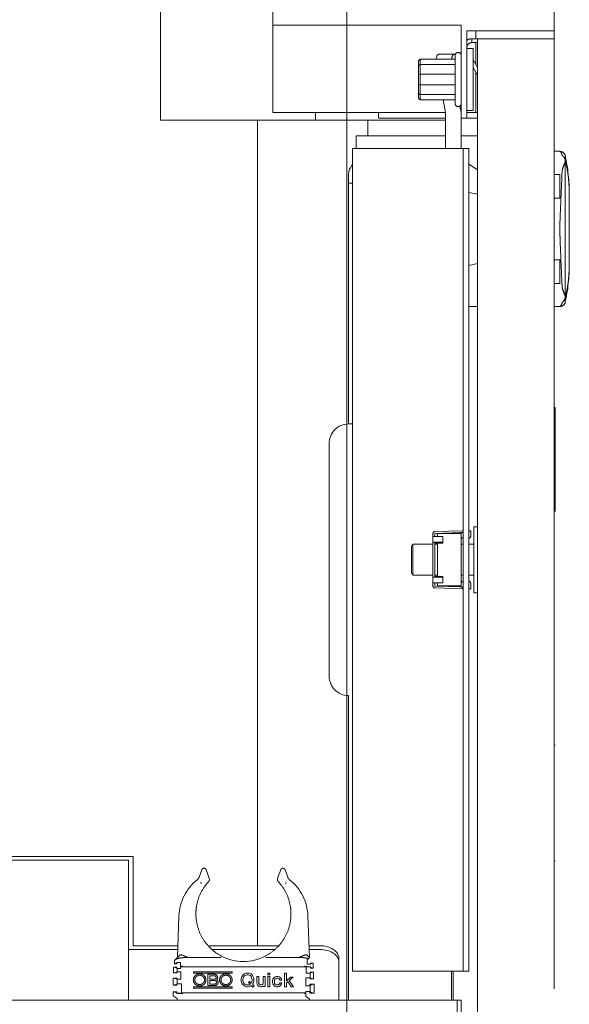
# Model space of a CAD drawing. Header units: millimetres. Extents: x -25606 to 96684, y -22894 to 47132.
# Tile 76 of 89: x 9624 to 9766, y 7579 to 7833. Entities that reach past the tile are written whole.
import ezdxf

# ---------------------------------------------------------------- set-up
doc = ezdxf.new("R2010")
doc.units = ezdxf.units.MM
doc.header["$LTSCALE"] = 50
doc.linetypes.add('A_CARA_15', pattern=[7.6, 5, -1.3, 0, -1.3])
doc.linetypes.add('A_CARA_16', pattern=[11.4, 6, -1.8, 0, -1.8, 0, -1.8])
for name, color, linetype, lineweight in [('CA_OSY', 5, 'A_CARA_15', 18), ('CA_POHHRA18', 8, 'Continuous', 18), ('CA_TG', 9, 'A_CARA_16', 13)]:
    doc.layers.add(name, color=color, linetype=linetype, lineweight=lineweight)

# ---------------------------------------------------------------- blocks, each defined once
blk = doc.blocks.new('tg')
h = blk.add_hatch()
h.set_pattern_fill('ANSI31', color=252, scale=254, angle=345, style=0)
h.set_pattern_definition([(30, (1065.013, 4011), (-15.87501, 27.4963), [])])
edge = h.paths.add_edge_path()
edge.add_spline(control_points=[(5561.44, 7111.52), (5560.77, 7111.63), (5560.1, 7111.75), (5559.44, 7111.88)], knot_values=[13.825662, 13.825662, 13.825662, 13.825662, 14.000098, 14.000098, 14.000098, 14.000098], degree=3, periodic=0)
edge.add_line((5559.44, 7111.88), (5559.44, 7111.88))
edge.add_line((5559.44, 7111.88), (5559.44, 7148.08))
edge.add_line((5559.44, 7148.08), (5561.44, 7148.08))
edge.add_line((5561.44, 7148.08), (5561.44, 7111.52))
edge.add_line((5561.44, 7111.52), (5561.44, 7111.52))
edge = h.paths.add_edge_path()
edge.add_line((4448.44, 6141.46), (4448.44, 6226.45))
edge.add_spline(control_points=[(4448.44, 6226.45), (4449.11, 6226.22), (4449.78, 6225.97), (4450.44, 6225.72)], knot_values=[10.864235, 10.864235, 10.864235, 10.864235, 11.074814, 11.074814, 11.074814, 11.074814], degree=3, periodic=0)
edge.add_line((4450.44, 6225.72), (4450.44, 6225.72))
edge.add_line((4450.44, 6225.72), (4450.44, 6142.04))
edge.add_spline(control_points=[(4450.44, 6142.04), (4450.27, 6141.99), (4450.09, 6141.94), (4449.43, 6141.74), (4448.94, 6141.6), (4448.44, 6141.46)], knot_values=[22.713594, 22.713594, 22.713594, 22.713594, 22.768373, 22.768373, 22.922016, 22.922016, 22.922016, 22.922016], degree=3, periodic=0)
edge = h.paths.add_edge_path()
edge.add_ellipse((5557.44, 6158.55), major_axis=(-3, 4), ratio=1, start_angle=270, end_angle=299.5519)
edge.add_line((5559.44, 6163.13), (5559.44, 6212.82))
edge.add_line((5559.44, 6212.82), (5559.44, 6212.82))
edge.add_spline(control_points=[(5559.44, 6212.82), (5559.83, 6212.95), (5560.22, 6213.08), (5560.89, 6213.27), (5561.16, 6213.35), (5561.44, 6213.43)], knot_values=[5.579232, 5.579232, 5.579232, 5.579232, 5.705995, 5.705995, 5.795124, 5.795124, 5.795124, 5.795124], degree=3, periodic=0)
edge.add_line((5561.44, 6213.43), (5561.44, 6161.55))
at = {"color": 252}
for p, q in [((5658.94, 7234), (5658.94, 6857)), ((5654.94, 7203.5), (5654.94, 6858.5)), ((5607.44, 6836), (5607.44, 7120.77)), ((5578.44, 6894), (5578.44, 6834)), ((5679.94, 6869), (5679.94, 6857)), ((5655.94, 6858.5), (5607.44, 6858.5)), ((5655.94, 6826.75), (5655.94, 6858.5)), ((5657.44, 6834.5), (5657.44, 6857)), ((5679.94, 6857), (5657.44, 6857)), ((5658.72, 6855), (5679.94, 6855)), ((5658.72, 6854), (5658.72, 6855)), ((5659.75, 6855), (5659.75, 6857)), ((5660.19, 6855), (5660.19, 6044)), ((5679.94, 6043), (5679.94, 6855)), ((5657.44, 6852.5), (5659.04, 6852.5)), ((5658.72, 6854), (5660.19, 6854)), ((5659.04, 6836.5), (5659.04, 6852.5)), ((5659.75, 6848.37), (5659.75, 6854)), ((5650.2, 6851), (5654.48, 6851)), ((5654.44, 6838.25), (5654.44, 6850.75)), ((5655.9, 6851), (5655.94, 6851)), ((5645.39, 6849.76), (5644.94, 6849.31)), ((5644.94, 6849.31), (5644.94, 6839.69)), ((5644.94, 6848.02), (5645.39, 6848.35)), ((5645.39, 6839.24), (5645.39, 6849.76)), ((5654.44, 6849.76), (5645.39, 6849.76)), ((5654.44, 6848.35), (5645.39, 6848.35)), ((5660.19, 6847.61), (5659.04, 6849.61)), ((5659.04, 6847.61), (5660.19, 6845.61)), ((5644.94, 6845.79), (5645.39, 6845.91)), ((5654.44, 6845.91), (5645.39, 6845.91)), ((5659.75, 6836), (5659.75, 6846.37)), ((5645.39, 6843.09), (5644.94, 6843.21)), ((5654.44, 6843.09), (5645.39, 6843.09)), ((5645.39, 6840.65), (5644.94, 6840.98)), ((5654.44, 6840.65), (5645.39, 6840.65)), ((5645.39, 6839.24), (5644.94, 6839.69)), ((5654.44, 6839.24), (5645.39, 6839.24)), ((5651.29, 6839.24), (5651.94, 6836)), ((5655.94, 6836), (5655.61, 6837.63)), ((5607.44, 6836), (5651.94, 6836)), ((5618.44, 6834), (5618.44, 6836)), ((5634.66, 6834.5), (5634.66, 6836)), ((5651.94, 6836), (5651.94, 6826.75)), ((5657.44, 6836.5), (5659.04, 6836.5)), ((5660.19, 6836), (5657.44, 6836)), ((5578.44, 6834), (5651.94, 6834)), ((5603.44, 6621.3), (5603.44, 6834)), ((5631.94, 6834), (5631.94, 6830)), ((5651.94, 6834.5), (5634.66, 6834.5)), ((5660.19, 6834.5), (5655.94, 6834.5)), ((5651.94, 6830), (5628.94, 6830)), ((5628.94, 6830), (5628.94, 6826.75)), ((5660.19, 6830), (5655.94, 6830)), ((5627.94, 6826.75), (5657.94, 6826.75)), ((5627.94, 6826.75), (5627.94, 6614.75)), ((5656.44, 6614.75), (5656.44, 6826.75)), ((5657.94, 6614.75), (5657.94, 6826.75)), ((5681.41, 6826), (5679.94, 6826)), ((5682.78, 6823.84), (5682.78, 6824.99)), ((5627.94, 6822.71), (5627.4, 6821.78)), ((5657.94, 6822.67), (5660.16, 6821.19)), ((5682.78, 6823.37), (5682.78, 6788.63)), ((5626.94, 6820.07), (5626.94, 6755.75)), ((5679.94, 6820.05), (5681.44, 6820.05)), ((5681.44, 6813.95), (5681.44, 6820.05)), ((5627.94, 6817.83), (5626.94, 6817.83)), ((5660.16, 6814.93), (5657.94, 6815.4)), ((5660.19, 6815), (5659.84, 6815)), ((5683.84, 6797.06), (5683.84, 6814.94)), ((5681.44, 6813.95), (5679.94, 6813.95)), ((5657.94, 6796.6), (5660.16, 6797.07)), ((5679.94, 6798.05), (5681.44, 6798.05)), ((5681.44, 6791.95), (5681.44, 6798.05)), ((5681.44, 6791.95), (5679.94, 6791.95)), ((5682.78, 6788.16), (5682.78, 6787.01)), ((5657.94, 6786), (5660.19, 6786)), ((5681.41, 6786), (5679.94, 6786)), ((5680.24, 6760), (5679.94, 6760)), ((5680.24, 6163), (5680.24, 6760)), ((5627.94, 6755.75), (5626.94, 6755.75)), ((5621.94, 6750.75), (5621.94, 6690.75)), ((5649.25, 6728.02), (5656.19, 6728.25)), ((5657.94, 6728.25), (5658.44, 6728.25)), ((5658.44, 6728.25), (5658.44, 6726.88)), ((5659.19, 6712.25), (5659.19, 6729.25)), ((5659.19, 6729.25), (5660.19, 6729.25)), ((5648.64, 6714.1), (5648.64, 6727.4)), ((5648.64, 6726.73), (5651.24, 6726.73)), ((5649.14, 6727.4), (5649.14, 6726.73)), ((5655.81, 6727.74), (5649.26, 6727.52)), ((5649.87, 6727.5), (5655.94, 6727.5)), ((5649.87, 6727.5), (5649.87, 6726.73)), ((5651.24, 6726.73), (5651.24, 6725.06)), ((5655.84, 6727.73), (5655.84, 6727.79)), ((5655.84, 6727.79), (5656.44, 6727.79)), ((5655.94, 6713.89), (5655.94, 6727.61)), ((5643.19, 6724.15), (5643.54, 6724.75)), ((5643.19, 6717.35), (5643.19, 6724.15)), ((5643.54, 6716.75), (5643.54, 6724.75)), ((5643.54, 6724.75), (5648.64, 6724.75)), ((5649.14, 6724.92), (5649.14, 6716.58)), ((5649.14, 6724.75), (5649.87, 6724.75)), ((5649.29, 6725.25), (5651.24, 6725.25)), ((5651.24, 6725.06), (5649.29, 6725.06)), ((5649.87, 6716.44), (5649.87, 6725.06)), ((5655.94, 6724.75), (5656.44, 6724.75)), ((5657.94, 6724.75), (5659.19, 6724.75)), ((5643.19, 6717.35), (5643.54, 6716.75)), ((5643.54, 6716.75), (5648.64, 6716.75)), ((5649.14, 6716.75), (5649.87, 6716.75)), ((5649.29, 6716.44), (5651.24, 6716.44)), ((5651.24, 6716.25), (5649.29, 6716.25)), ((5651.24, 6714.78), (5651.24, 6716.44)), ((5655.94, 6716.75), (5656.44, 6716.75)), ((5657.94, 6716.75), (5659.19, 6716.75)), ((5651.24, 6714.78), (5648.64, 6714.78)), ((5649.14, 6714.78), (5649.14, 6714.1)), ((5656.19, 6713.25), (5649.25, 6713.48)), ((5649.26, 6713.98), (5655.81, 6713.76)), ((5649.87, 6714.78), (5649.87, 6714)), ((5649.87, 6714), (5655.94, 6714)), ((5655.84, 6713.71), (5655.84, 6713.77)), ((5656.44, 6713.71), (5655.84, 6713.71)), ((5658.44, 6713.25), (5657.94, 6713.25)), ((5658.44, 6714.63), (5658.44, 6713.25)), ((5659.19, 6712.25), (5660.19, 6712.25)), ((5626.94, 6685.75), (5626.94, 6607.25)), ((5680.24, 6673), (5679.94, 6673)), ((5523.17, 6644.28), (5571.44, 6644.28)), ((5570.19, 6643.32), (5523.44, 6643.32)), ((5570.19, 6607.25), (5570.19, 6643.32)), ((5571.44, 6621.3), (5571.44, 6644.28)), ((5588.41, 6638.95), (5589.11, 6640.88)), ((5590.79, 6639.37), (5590.24, 6640.88)), ((5590.79, 6639.37), (5591.04, 6638.67)), ((5608.64, 6638.67), (5608.89, 6639.37)), ((5609.44, 6640.88), (5608.89, 6639.37)), ((5611.27, 6638.95), (5610.57, 6640.88)), ((5582.84, 6618.25), (5583.22, 6628.98)), ((5616.84, 6618.25), (5616.47, 6628.98)), ((5570.19, 6620.34), (5582.91, 6620.34)), ((5571.44, 6621.3), (5582.95, 6621.3)), ((5590.74, 6621.3), (5608.94, 6621.3)), ((5591.7, 6620.34), (5607.98, 6620.34)), ((5616.73, 6621.3), (5619.44, 6621.3)), ((5616.77, 6620.34), (5619.44, 6620.34)), ((5582.04, 6617.45), (5582.04, 6616.65)), ((5582.64, 6616.65), (5582.04, 6616.65)), ((5582.17, 6617.58), (5583.52, 6618.93)), ((5583.59, 6616.95), (5582.64, 6616.95)), ((5582.64, 6616.65), (5582.64, 6616.95)), ((5583.59, 6616.95), (5583.59, 6615.91)), ((5584.61, 6618.25), (5586.05, 6618.25)), ((5586.05, 6618.25), (5594.06, 6618.25)), ((5605.63, 6618.25), (5613.63, 6618.25)), ((5613.63, 6618.25), (5615.07, 6618.25)), ((5616.16, 6618.93), (5616.84, 6618.25)), ((5616.6, 6618.01), (5616.24, 6617.65)), ((5616.24, 6616.55), (5616.24, 6617.65)), ((5616.24, 6616.55), (5617.09, 6616.55)), ((5616.6, 6618.01), (5616.84, 6618.25)), ((5617.09, 6616.85), (5617.09, 6616.55)), ((5617.79, 6616.85), (5617.09, 6616.85)), ((5617.79, 6615.55), (5617.79, 6616.85)), ((5624.44, 6607.25), (5624.44, 6618.09)), ((5582.64, 6615.75), (5581.84, 6615.75)), ((5581.84, 6614.35), (5581.84, 6615.75)), ((5582.69, 6614.35), (5581.84, 6614.35)), ((5582.64, 6615.45), (5582.64, 6615.75)), ((5583.59, 6615.45), (5582.64, 6615.45)), ((5582.69, 6614.48), (5582.69, 6614.6)), ((5582.69, 6614.6), (5583.74, 6614.6)), ((5582.69, 6614.35), (5582.69, 6614.48)), ((5582.74, 6614.6), (5582.74, 6615.45)), ((5583.59, 6615.91), (5583.59, 6615.45)), ((5617.09, 6615.85), (5583.59, 6615.85)), ((5583.74, 6614.6), (5583.74, 6612.65)), ((5586.93, 6614.62), (5586.93, 6614.25)), ((5596.93, 6614.62), (5586.93, 6614.62)), ((5586.93, 6614.25), (5596.93, 6614.25)), ((5596.93, 6614.25), (5596.93, 6614.62)), ((5600.02, 6614.03), (5599.76, 6613.81)), ((5600.19, 6614.12), (5600.02, 6614.03)), ((5600.5, 6614.21), (5600.19, 6614.12)), ((5600.76, 6614.25), (5600.5, 6614.21)), ((5600.76, 6614.25), (5601.03, 6614.25)), ((5601.29, 6614.21), (5601.03, 6614.25)), ((5601.59, 6614.12), (5601.29, 6614.21)), ((5601.81, 6614.03), (5601.59, 6614.12)), ((5602.03, 6613.86), (5601.81, 6614.03)), ((5606.14, 6613.77), (5606.14, 6614.25)), ((5606.14, 6614.25), (5606.63, 6614.25)), ((5606.63, 6613.77), (5606.63, 6614.25)), ((5610.43, 6610.75), (5610.43, 6614.25)), ((5610.43, 6614.25), (5610.91, 6614.25)), ((5610.91, 6614.25), (5610.91, 6612.28)), ((5616.04, 6614.25), (5616.04, 6615.85)), ((5617.09, 6614.25), (5616.04, 6614.25)), ((5617.04, 6614.25), (5617.04, 6612.75)), ((5617.09, 6615.85), (5617.09, 6615.55)), ((5617.61, 6615.55), (5617.09, 6615.55)), ((5617.09, 6614.5), (5617.09, 6614.25)), ((5617.94, 6614.5), (5617.09, 6614.5)), ((5617.79, 6615.55), (5617.61, 6615.55)), ((5617.94, 6614.5), (5617.94, 6612.75)), ((5627.94, 6614.75), (5657.94, 6614.75)), ((5653.44, 6614.75), (5653.44, 6607.25)), ((5653.94, 6614.75), (5653.94, 6607.25)), ((5581.74, 6612.95), (5581.74, 6611.15)), ((5581.74, 6612.95), (5582.69, 6612.95)), ((5582.69, 6612.75), (5582.69, 6612.95)), ((5582.69, 6612.65), (5582.69, 6612.75)), ((5583.74, 6612.65), (5582.69, 6612.65)), ((5582.69, 6611.5), (5583.84, 6611.5)), ((5582.69, 6611.15), (5582.69, 6611.5)), ((5582.74, 6611.5), (5582.74, 6612.65)), ((5583.84, 6611.5), (5583.84, 6609)), ((5590.68, 6611.06), (5590.68, 6613.94)), ((5590.68, 6613.94), (5592.37, 6613.94)), ((5591.18, 6612.69), (5591.18, 6613.56)), ((5591.18, 6613.56), (5592.37, 6613.56)), ((5591.18, 6612.69), (5592.37, 6612.69)), ((5591.18, 6612.31), (5591.18, 6611.44)), ((5591.18, 6612.31), (5592.49, 6612.31)), ((5592.49, 6611.44), (5591.18, 6611.44)), ((5599.28, 6612.94), (5599.23, 6612.63)), ((5599.23, 6612.37), (5599.23, 6612.63)), ((5599.23, 6612.37), (5599.28, 6612.06)), ((5599.41, 6613.33), (5599.28, 6612.94)), ((5599.28, 6612.06), (5599.41, 6611.67)), ((5599.58, 6613.59), (5599.41, 6613.33)), ((5599.41, 6611.67), (5599.58, 6611.41)), ((5599.76, 6613.81), (5599.58, 6613.59)), ((5599.71, 6612.63), (5599.76, 6612.94)), ((5599.71, 6612.63), (5599.71, 6612.37)), ((5599.76, 6612.06), (5599.71, 6612.37)), ((5599.76, 6612.94), (5599.84, 6613.2)), ((5599.84, 6611.8), (5599.76, 6612.06)), ((5599.84, 6613.2), (5599.98, 6613.42)), ((5599.98, 6611.58), (5599.84, 6611.8)), ((5599.98, 6613.42), (5600.11, 6613.55)), ((5600.11, 6611.45), (5599.98, 6611.58)), ((5600.11, 6613.55), (5600.24, 6613.64)), ((5600.24, 6611.36), (5600.11, 6611.45)), ((5600.24, 6613.64), (5600.5, 6613.72)), ((5600.5, 6613.72), (5600.76, 6613.77)), ((5601.03, 6613.77), (5600.76, 6613.77)), ((5601.03, 6613.77), (5601.29, 6613.72)), ((5601.42, 6612.11), (5601.11, 6611.8)), ((5601.11, 6611.8), (5601.55, 6611.36)), ((5601.29, 6613.72), (5601.55, 6613.64)), ((5601.86, 6611.67), (5601.42, 6612.11)), ((5601.55, 6613.64), (5601.68, 6613.55)), ((5601.68, 6613.55), (5601.81, 6613.42)), ((5601.81, 6613.42), (5601.94, 6613.2)), ((5601.94, 6611.8), (5601.86, 6611.67)), ((5601.94, 6613.2), (5602.03, 6612.94)), ((5602.03, 6612.06), (5601.94, 6611.8)), ((5602.21, 6613.64), (5602.03, 6613.86)), ((5602.03, 6612.94), (5602.08, 6612.63)), ((5602.08, 6612.37), (5602.03, 6612.06)), ((5602.08, 6612.37), (5602.08, 6612.63)), ((5602.16, 6611.36), (5602.38, 6611.67)), ((5602.38, 6613.33), (5602.21, 6613.64)), ((5602.51, 6612.94), (5602.38, 6613.33)), ((5602.38, 6611.67), (5602.51, 6612.06)), ((5602.56, 6612.63), (5602.51, 6612.94)), ((5602.51, 6612.06), (5602.56, 6612.37)), ((5602.56, 6612.63), (5602.56, 6612.37)), ((5603.3, 6611.8), (5603.3, 6613.37)), ((5603.3, 6613.37), (5603.78, 6613.37)), ((5603.3, 6611.8), (5603.34, 6611.45)), ((5603.34, 6611.45), (5603.48, 6611.19)), ((5603.78, 6613.37), (5603.78, 6611.76)), ((5603.83, 6611.58), (5603.78, 6611.76)), ((5603.96, 6611.36), (5603.83, 6611.58)), ((5604.96, 6611.58), (5604.83, 6611.36)), ((5604.96, 6611.58), (5604.96, 6613.37)), ((5604.96, 6613.37), (5605.44, 6613.37)), ((5605.44, 6613.37), (5605.44, 6610.79)), ((5606.14, 6613.77), (5606.63, 6613.77)), ((5606.63, 6613.37), (5606.14, 6613.37)), ((5606.14, 6613.37), (5606.14, 6610.75)), ((5606.63, 6610.75), (5606.63, 6613.37)), ((5607.41, 6612.67), (5607.33, 6612.32)), ((5607.33, 6612.32), (5607.33, 6611.8)), ((5607.33, 6611.8), (5607.41, 6611.45)), ((5607.59, 6612.94), (5607.41, 6612.67)), ((5607.41, 6611.45), (5607.59, 6611.19)), ((5607.76, 6613.11), (5607.59, 6612.94)), ((5608.03, 6613.29), (5607.76, 6613.11)), ((5607.85, 6612.37), (5607.89, 6612.54)), ((5607.85, 6611.76), (5607.85, 6612.37)), ((5607.89, 6611.58), (5607.85, 6611.76)), ((5607.89, 6612.54), (5608.03, 6612.76)), ((5608.03, 6611.36), (5607.89, 6611.58)), ((5608.38, 6613.37), (5608.03, 6613.29)), ((5608.03, 6612.76), (5608.24, 6612.89)), ((5608.24, 6612.89), (5608.42, 6612.94)), ((5608.73, 6613.37), (5608.38, 6613.37)), ((5608.42, 6612.94), (5608.68, 6612.94)), ((5608.68, 6612.94), (5608.86, 6612.89)), ((5609.08, 6613.29), (5608.73, 6613.37)), ((5608.86, 6612.89), (5609.08, 6612.76)), ((5609.34, 6613.11), (5609.08, 6613.29)), ((5609.08, 6612.76), (5609.21, 6612.54)), ((5609.21, 6611.58), (5609.08, 6611.36)), ((5609.21, 6612.54), (5609.25, 6612.41)), ((5609.25, 6611.71), (5609.21, 6611.58)), ((5609.25, 6612.41), (5609.73, 6612.41)), ((5609.73, 6611.71), (5609.25, 6611.71)), ((5609.51, 6612.94), (5609.34, 6613.11)), ((5609.69, 6612.67), (5609.51, 6612.94)), ((5609.51, 6611.19), (5609.69, 6611.45)), ((5609.73, 6612.41), (5609.69, 6612.67)), ((5609.69, 6611.45), (5609.73, 6611.71)), ((5612.01, 6613.2), (5610.91, 6612.28)), ((5610.91, 6611.76), (5611.31, 6612.06)), ((5610.91, 6611.76), (5610.91, 6610.75)), ((5611.31, 6612.06), (5612.14, 6610.75)), ((5611.66, 6612.37), (5612.62, 6613.2)), ((5612.75, 6610.75), (5611.66, 6612.37)), ((5612.01, 6613.2), (5612.62, 6613.2)), ((5615.94, 6611), (5615.94, 6613.05)), ((5615.94, 6613.05), (5617.04, 6613.05)), ((5617.94, 6612.75), (5617.04, 6612.75)), ((5582.69, 6611.15), (5581.74, 6611.15)), ((5582.69, 6609.4), (5581.74, 6609.4)), ((5581.74, 6608.36), (5581.74, 6609.4)), ((5582.69, 6609), (5582.69, 6609.4)), ((5582.69, 6609), (5583.84, 6609)), ((5583.84, 6609.12), (5583.26, 6609.12)), ((5583.84, 6609.15), (5615.94, 6609.15)), ((5596.93, 6610.75), (5586.93, 6610.75)), ((5586.93, 6610.75), (5586.93, 6610.37)), ((5586.93, 6610.37), (5596.93, 6610.37)), ((5590.68, 6611.06), (5592.49, 6611.06)), ((5596.93, 6610.37), (5596.93, 6610.75)), ((5599.58, 6611.41), (5599.76, 6611.19)), ((5599.76, 6611.19), (5600.02, 6610.97)), ((5600.02, 6610.97), (5600.19, 6610.88)), ((5600.19, 6610.88), (5600.5, 6610.79)), ((5600.5, 6611.27), (5600.24, 6611.36)), ((5600.76, 6611.23), (5600.5, 6611.27)), ((5600.5, 6610.79), (5600.76, 6610.75)), ((5600.76, 6611.23), (5601.03, 6611.23)), ((5601.03, 6610.75), (5600.76, 6610.75)), ((5601.29, 6611.27), (5601.03, 6611.23)), ((5601.03, 6610.75), (5601.29, 6610.79)), ((5601.55, 6611.36), (5601.29, 6611.27)), ((5601.29, 6610.79), (5601.59, 6610.88)), ((5601.59, 6610.88), (5601.77, 6610.97)), ((5601.77, 6610.97), (5601.86, 6611.06)), ((5601.86, 6611.06), (5602.29, 6610.62)), ((5602.6, 6610.92), (5602.16, 6611.36)), ((5602.29, 6610.62), (5602.6, 6610.92)), ((5603.48, 6611.19), (5603.65, 6611.01)), ((5603.65, 6611.01), (5603.91, 6610.84)), ((5603.91, 6610.84), (5604.26, 6610.75)), ((5604.13, 6611.23), (5603.96, 6611.36)), ((5604.31, 6611.19), (5604.13, 6611.23)), ((5604.48, 6610.75), (5604.26, 6610.75)), ((5604.31, 6611.19), (5604.44, 6611.19)), ((5604.61, 6611.23), (5604.44, 6611.19)), ((5604.48, 6610.75), (5604.83, 6610.84)), ((5604.83, 6611.36), (5604.61, 6611.23)), ((5604.83, 6610.84), (5604.96, 6611.01)), ((5604.96, 6611.01), (5604.96, 6610.79)), ((5605.44, 6610.79), (5604.96, 6610.79)), ((5606.14, 6610.75), (5606.63, 6610.75)), ((5607.59, 6611.19), (5607.76, 6611.01)), ((5607.76, 6611.01), (5608.03, 6610.84)), ((5608.24, 6611.23), (5608.03, 6611.36)), ((5608.03, 6610.84), (5608.38, 6610.75)), ((5608.42, 6611.19), (5608.24, 6611.23)), ((5608.38, 6610.75), (5608.73, 6610.75)), ((5608.68, 6611.19), (5608.42, 6611.19)), ((5608.86, 6611.23), (5608.68, 6611.19)), ((5608.73, 6610.75), (5609.08, 6610.84)), ((5609.08, 6611.36), (5608.86, 6611.23)), ((5609.08, 6610.84), (5609.34, 6611.01)), ((5609.34, 6611.01), (5609.51, 6611.19)), ((5610.91, 6610.75), (5610.43, 6610.75)), ((5612.75, 6610.75), (5612.14, 6610.75)), ((5616.99, 6611), (5615.94, 6611)), ((5615.94, 6609.03), (5615.94, 6609.55)), ((5615.94, 6609.55), (5616.99, 6609.55)), ((5615.94, 6608.2), (5615.94, 6609.03)), ((5618.04, 6611.4), (5616.99, 6611.4)), ((5616.99, 6611.4), (5616.99, 6611.1)), ((5616.99, 6611.1), (5617.04, 6611.1)), ((5616.99, 6611.1), (5616.99, 6611)), ((5616.99, 6609.55), (5616.99, 6609.4)), ((5617.04, 6609.4), (5616.99, 6609.4)), ((5616.99, 6609.4), (5616.99, 6609.1)), ((5618.04, 6609.1), (5616.99, 6609.1)), ((5617.04, 6611.1), (5617.04, 6609.4)), ((5618.04, 6611.4), (5618.04, 6609.1)), ((5364.94, 6607.25), (5655.94, 6607.25)), ((5582.79, 6607.75), (5581.74, 6608.36)), ((5582.79, 6607.75), (5582.79, 6607.25)), ((5615.94, 6608.2), (5616.89, 6607.65)), ((5616.89, 6607.25), (5616.89, 6607.65)), ((5654.94, 6607.25), (5654.94, 6584)), ((5655.94, 6607.25), (5655.94, 6579.25))]:
    blk.add_line(p, q, dxfattribs=at)
blk.add_lwpolyline([(4329.94, 6040), (5679.94, 6040), (5679.94, 7290), (4329.94, 7290)], close=True)
for centre, radius, start, end in [((5658.72, 6852.72), 2.28, 90, 124.153), ((5658.72, 6852.72), 1.28, 90, 189.9069), ((5655.19, 6850.75), 0.75, 0, 180), ((5655.19, 6838.25), 0.75, 180, 0), ((5681.32, 6824.44), 1.56, 20.4282, 86.6695), ((5635.98, 6814.94), 47.86, 0, 12.118), ((5630.36, 6820.07), 3.42, 150, 180), ((5657.94, 6817.86), 4, 55.7711, 56.3099), ((5635.98, 6797.06), 47.86, 347.882, 0), ((5681.32, 6787.56), 1.56, 273.3305, 339.5718), ((5626.94, 6750.75), 5, 90, 180), ((5655.89, 6727.7), 0.625, 28.5701, 61.4299), ((5649.27, 6727.4), 0.625, 91.8965, 180), ((5649.27, 6727.4), 0.125, 91.8965, 180), ((5655.82, 6727.61), 0.125, 0, 91.8967), ((5656.57, 6726.88), 0.625, 180, 258.463), ((5657.82, 6726.88), 0.625, 281.537, 0), ((5649.27, 6714.1), 0.625, 180, 268.1035), ((5649.27, 6714.1), 0.125, 180, 268.1035), ((5655.82, 6713.89), 0.125, 268.1035, 0.0008), ((5656.57, 6714.63), 0.625, 101.537, 180), ((5655.89, 6713.8), 0.625, 298.5701, 331.4299), ((5657.82, 6714.63), 0.625, 0, 78.463), ((5626.94, 6690.75), 5, 180, 270), ((5595.61, 6628.55), 12.4, 128.2716, 178), ((5604.07, 6628.55), 12.4, 2, 51.7284), ((5599.84, 6629.5), 12.25, 242.7889, 297.2104), ((5592.37, 6613.12), 0.812, 315.0805, 90), ((5592.37, 6613.12), 0.437, 270, 90), ((5592.49, 6611.87), 0.812, 270, 56.3407), ((5592.49, 6611.87), 0.437, 270, 90)]:
    blk.add_arc(centre, radius, start, end, dxfattribs=at)
for centre, major_axis, ratio, start_param, end_param in [((5651, 6847), (-0.88, 3.99), 0.302481, 6.216382, 7.024883), ((5655, 6847), (0.88, -3.99), 0.302481, 3.074789, 3.883291), ((5683.44, 6820.14), (-0.89, 4.96), 0.001196, 5.489751, 5.556218), ((5683.44, 6820.03), (0.01, 5.03), 0.176496, 0.777586, 0.84405), ((5657.94, 6813.89), (4, 0), 0.3125, 0.97339, 0.982794), ((5657.94, 6798.11), (-4, 0), 0.3125, 2.158799, 2.168203), ((5683.44, 6791.97), (-0.01, 5.03), 0.176522, 2.297545, 2.364006), ((5683.44, 6791.86), (0.89, 4.96), 0.001196, 3.86856, 3.935027), ((5590.29, 6638.39), (0.8, 0), 0.999848, 5.533664, 6.283421), ((5590.29, 6638.39), (0.8, 0), 0.999848, 0.000196, 0.349214), ((5609.39, 6638.39), (-0.8, 0), 0.999848, 5.933972, 6.282989), ((5609.39, 6638.39), (-0.586, -0.545), 0.999989, 5.533428, 6.283185), ((5619.44, 6618.09), (5, 0), 0.642788, 0, 1.570796), ((5619.44, 6617.13), (5, 0), 0.642788, 0, 1.570796), ((5590.45, 6625.87), (8.73, 8.74), 0.00018, 3.413727, 3.464552), ((5582.84, 6614.71), (-3.06, -3.06), 0.57735, 3.665191, 3.781656), ((5616.84, 6614.71), (3.06, -3.06), 0.57735, 2.470925, 2.617994), ((5615.54, 6615.68), (-2.5, 0), 0.087489, 4.068888, 4.327853)]:
    blk.add_ellipse(centre, major_axis=major_axis, ratio=ratio, start_param=start_param, end_param=end_param, dxfattribs=at)
for points, knots in [([(5681.98, 6825.04), (5681.86, 6825.39), (5681.75, 6825.64), (5681.56, 6825.9), (5681.48, 6825.96), (5681.43, 6825.99), (5681.42, 6825.99), (5681.41, 6826), (5681.41, 6826), (5681.41, 6826), (5681.41, 6826), (5681.41, 6826)], [-1.386934, -1.386934, -1.386934, -1.386934, -0.650773, -0.650773, -0.178319, -0.178319, -0.055181, -0.055181, -0.02189, -0.02189, 0, 0, 0, 0]), ([(5682.78, 6823.84), (5682.67, 6824.18), (5682.5, 6824.45), (5682.22, 6824.77), (5682.12, 6824.87), (5682.01, 6824.98), (5681.99, 6825.01), (5681.98, 6825.04)], [-0.2709346, -0.2709346, -0.2709346, -0.2709346, -0.1449838, -0.1449838, -0.06362, -0.06362, -0.0097497, -0.0097497, -0.0097497, -0.0097497]), ([(5681.98, 6820.73), (5681.98, 6820.9), (5682.01, 6821.11), (5682.23, 6821.93), (5682.5, 6822.52), (5682.72, 6823.18), (5682.75, 6823.28), (5682.78, 6823.37)], [-1.2194227, -1.2194227, -1.2194227, -1.2194227, -1.1482051, -1.1482051, -1.0016214, -1.0016214, -0.974828, -0.974828, -0.974828, -0.974828]), ([(5683.84, 6814.63), (5683.84, 6814.64), (5683.84, 6814.65), (5683.84, 6817.66), (5683.52, 6820.66), (5682.82, 6823.61)], [-16.823104, -16.823104, -16.823104, -16.823104, -16.819221, -16.819221, -15.545666, -15.545666, -15.545666, -15.545666]), ([(5681.98, 6791.27), (5681.95, 6791.93), (5681.92, 6792.58), (5681.75, 6796.64), (5681.59, 6799.94), (5681.45, 6803.81), (5681.43, 6804.52), (5681.41, 6805.35), (5681.41, 6805.51), (5681.41, 6805.75), (5681.41, 6805.83), (5681.41, 6805.98), (5681.41, 6806.05), (5681.41, 6806.21), (5681.41, 6806.29), (5681.41, 6806.57), (5681.41, 6806.76), (5681.44, 6808.26), (5681.51, 6809.71), (5681.7, 6814.4), (5681.84, 6817.56), (5681.98, 6820.73)], [-19.656616, -19.656616, -19.656616, -19.656616, -19.413572, -19.413572, -18.166957, -18.166957, -17.902799, -17.902799, -17.840969, -17.840969, -17.809256, -17.809256, -17.782478, -17.782478, -17.749236, -17.749236, -17.677577, -17.677577, -17.177936, -17.177936, -16.150332, -16.150332, -16.150332, -16.150332]), ([(5682.82, 6788.39), (5683.52, 6791.34), (5683.84, 6794.34), (5683.84, 6797.35), (5683.84, 6797.36), (5683.84, 6797.37)], [-1.273555, -1.273555, -1.273555, -1.273555, 0, 0, 0.003884, 0.003884, 0.003884, 0.003884]), ([(5682.78, 6788.63), (5682.73, 6788.79), (5682.68, 6788.96), (5682.46, 6789.55), (5682.29, 6789.97), (5682.1, 6790.55), (5682.04, 6790.76), (5681.99, 6791.07), (5681.98, 6791.17), (5681.98, 6791.27)], [-1.5928828, -1.5928828, -1.5928828, -1.5928828, -1.5220161, -1.5220161, -1.364627, -1.364627, -1.2850126, -1.2850126, -1.2461465, -1.2461465, -1.2461465, -1.2461465]), ([(5681.41, 6786), (5681.41, 6786), (5681.41, 6786), (5681.41, 6786), (5681.41, 6786), (5681.41, 6786), (5681.41, 6786), (5681.44, 6786.02), (5681.51, 6786.05), (5681.7, 6786.27), (5681.84, 6786.55), (5681.98, 6786.96)], [-17.797886, -17.797886, -17.797886, -17.797886, -17.782479, -17.782479, -17.749237, -17.749237, -17.677578, -17.677578, -17.177937, -17.177937, -16.150333, -16.150333, -16.150333, -16.150333]), ([(5681.98, 6786.96), (5681.98, 6786.99), (5682.01, 6787.02), (5682.23, 6787.24), (5682.5, 6787.5), (5682.72, 6788), (5682.75, 6788.08), (5682.78, 6788.16)], [-1.2194228, -1.2194228, -1.2194228, -1.2194228, -1.1482051, -1.1482051, -1.0016214, -1.0016214, -0.974828, -0.974828, -0.974828, -0.974828]), ([(5649.29, 6725.25), (5649.22, 6725.25), (5649.13, 6725.25), (5648.98, 6725.25), (5648.91, 6725.24), (5648.81, 6725.21), (5648.76, 6725.19), (5648.71, 6725.15), (5648.68, 6725.12), (5648.65, 6725.06), (5648.65, 6725.02), (5648.64, 6724.96), (5648.64, 6724.94), (5648.64, 6724.92)], [-0.7042282, -0.7042282, -0.7042282, -0.7042282, -0.6815078, -0.6815078, -0.6587875, -0.6587875, -0.6391149, -0.6391149, -0.6225731, -0.6225731, -0.6060313, -0.6060313, -0.5980097, -0.5980097, -0.5980097, -0.5980097]), ([(5649.29, 6725.06), (5649.27, 6725.06), (5649.25, 6725.06), (5649.22, 6725.05), (5649.2, 6725.04), (5649.17, 6725.02), (5649.16, 6725), (5649.14, 6724.96), (5649.14, 6724.94), (5649.14, 6724.92)], [-0.11855088, -0.11855088, -0.11855088, -0.11855088, -0.1130487, -0.1130487, -0.10754651, -0.10754651, -0.09951266, -0.09951266, -0.09147882, -0.09147882, -0.09147882, -0.09147882]), ([(5648.64, 6716.58), (5648.64, 6716.56), (5648.64, 6716.54), (5648.65, 6716.48), (5648.65, 6716.44), (5648.68, 6716.38), (5648.71, 6716.35), (5648.76, 6716.31), (5648.81, 6716.29), (5648.91, 6716.26), (5648.98, 6716.25), (5649.13, 6716.25), (5649.22, 6716.25), (5649.29, 6716.25)], [-0.4583326, -0.4583326, -0.4583326, -0.4583326, -0.4503109, -0.4503109, -0.4337691, -0.4337691, -0.4172273, -0.4172273, -0.3975547, -0.3975547, -0.3748344, -0.3748344, -0.3521141, -0.3521141, -0.3521141, -0.3521141]), ([(5649.14, 6716.58), (5649.14, 6716.56), (5649.14, 6716.54), (5649.16, 6716.5), (5649.17, 6716.48), (5649.2, 6716.46), (5649.22, 6716.45), (5649.25, 6716.44), (5649.27, 6716.44), (5649.29, 6716.44)], [-0.02707206, -0.02707206, -0.02707206, -0.02707206, -0.01903822, -0.01903822, -0.01100437, -0.01100437, -0.00550219, -0.00550219, 0, 0, 0, 0]), ([(5589.11, 6640.88), (5589.13, 6640.92), (5589.15, 6640.97), (5589.18, 6641.01), (5589.21, 6641.06), (5589.25, 6641.1), (5589.3, 6641.14), (5589.35, 6641.18), (5589.41, 6641.21), (5589.47, 6641.24), (5589.53, 6641.26), (5589.6, 6641.27), (5589.67, 6641.27), (5589.74, 6641.27), (5589.81, 6641.26), (5589.88, 6641.24), (5589.94, 6641.21), (5590, 6641.18), (5590.05, 6641.14), (5590.1, 6641.1), (5590.14, 6641.06), (5590.17, 6641.01), (5590.2, 6640.97), (5590.22, 6640.92), (5590.24, 6640.88)], [0, 0, 0, 0, 0.125, 0.125, 0.125, 0.25, 0.25, 0.25, 0.375, 0.375, 0.375, 0.5, 0.5, 0.5, 0.625, 0.625, 0.625, 0.75, 0.75, 0.75, 0.875, 0.875, 0.875, 1, 1, 1, 1]), ([(5610.57, 6640.88), (5610.55, 6640.92), (5610.53, 6640.97), (5610.5, 6641.01), (5610.47, 6641.06), (5610.43, 6641.1), (5610.38, 6641.14), (5610.33, 6641.18), (5610.27, 6641.21), (5610.21, 6641.24), (5610.15, 6641.26), (5610.08, 6641.27), (5610.01, 6641.27), (5609.94, 6641.27), (5609.87, 6641.26), (5609.8, 6641.24), (5609.74, 6641.21), (5609.68, 6641.18), (5609.63, 6641.14), (5609.58, 6641.1), (5609.54, 6641.06), (5609.51, 6641.01), (5609.48, 6640.97), (5609.46, 6640.92), (5609.44, 6640.88)], [0, 0, 0, 0, 0.125, 0.125, 0.125, 0.25, 0.25, 0.25, 0.375, 0.375, 0.375, 0.5, 0.5, 0.5, 0.625, 0.625, 0.625, 0.75, 0.75, 0.75, 0.875, 0.875, 0.875, 1, 1, 1, 1]), ([(5590.88, 6637.85), (5590.84, 6637.81), (5590.81, 6637.77), (5590.77, 6637.73), (5590.49, 6637.43), (5590.23, 6637.11), (5589.99, 6636.78), (5589.39, 6635.96), (5588.89, 6635.08), (5588.5, 6634.14), (5588.12, 6633.2), (5587.85, 6632.22), (5587.71, 6631.22), (5587.63, 6630.65), (5587.59, 6630.08), (5587.59, 6629.5)], [0, 0, 0, 0, 0.017018, 0.017018, 0.017018, 0.151574, 0.151574, 0.151574, 0.481847, 0.481847, 0.481847, 0.812041, 0.812041, 0.812041, 1, 1, 1, 1]), ([(5587.93, 6638.28), (5588.03, 6638.37), (5588.13, 6638.47), (5588.21, 6638.58), (5588.3, 6638.69), (5588.36, 6638.82), (5588.41, 6638.95)], [0, 0, 0, 0, 0.5, 0.5, 0.5, 1, 1, 1, 1]), ([(5589.04, 6637.33), (5589.01, 6637.36), (5588.99, 6637.39), (5588.96, 6637.42), (5588.94, 6637.45), (5588.91, 6637.48), (5588.89, 6637.51), (5588.87, 6637.54), (5588.85, 6637.56), (5588.84, 6637.58), (5588.82, 6637.6), (5588.81, 6637.61), (5588.8, 6637.62)], [0, 0, 0, 0, 0.24875, 0.24875, 0.24875, 0.5, 0.5, 0.5, 0.750417, 0.750417, 0.750417, 1, 1, 1, 1]), ([(5612.09, 6629.5), (5612.09, 6630.08), (5612.05, 6630.65), (5611.97, 6631.22), (5611.83, 6632.22), (5611.56, 6633.2), (5611.18, 6634.14), (5610.8, 6635.08), (5610.3, 6635.96), (5609.69, 6636.78), (5609.45, 6637.11), (5609.19, 6637.43), (5608.91, 6637.73), (5608.88, 6637.77), (5608.84, 6637.81), (5608.81, 6637.85)], [0, 0, 0, 0, 0.187959, 0.187959, 0.187959, 0.518153, 0.518153, 0.518153, 0.848426, 0.848426, 0.848426, 0.982982, 0.982982, 0.982982, 1, 1, 1, 1]), ([(5610.65, 6637.33), (5610.67, 6637.36), (5610.7, 6637.39), (5610.72, 6637.42), (5610.74, 6637.45), (5610.77, 6637.48), (5610.79, 6637.51), (5610.81, 6637.54), (5610.83, 6637.56), (5610.84, 6637.58), (5610.86, 6637.6), (5610.87, 6637.61), (5610.88, 6637.62)], [0.0000568, 0.0000568, 0.0000568, 0.0000568, 0.248951, 0.248951, 0.248951, 0.4993057, 0.4993057, 0.4993057, 0.7496605, 0.7496605, 0.7496605, 1, 1, 1, 1]), ([(5611.75, 6638.28), (5611.65, 6638.37), (5611.55, 6638.47), (5611.47, 6638.58), (5611.39, 6638.69), (5611.32, 6638.82), (5611.27, 6638.95)], [0, 0, 0, 0, 0.5, 0.5, 0.5, 1, 1, 1, 1]), ([(5587.59, 6629.5), (5587.59, 6629.06), (5587.67, 6627.62), (5588.23, 6625.21), (5589.64, 6622.5), (5591.63, 6620.25), (5593.27, 6619.11), (5594.13, 6618.66)], [0, 0, 0, 0, 0.098254, 0.32616, 0.554063, 0.78188, 1, 1, 1, 1]), ([(5605.55, 6618.66), (5606.41, 6619.12), (5608.05, 6620.24), (5610.05, 6622.5), (5611.45, 6625.21), (5612.01, 6627.62), (5612.09, 6629.06), (5612.09, 6629.5)], [0, 0, 0, 0, 0.21812, 0.445937, 0.67384, 0.901746, 1, 1, 1, 1]), ([(5584.24, 6618.23), (5583.95, 6618.19), (5583.62, 6618.15), (5583.17, 6618.06), (5582.97, 6618.02), (5582.61, 6617.89), (5582.46, 6617.81), (5582.28, 6617.68), (5582.22, 6617.63), (5582.17, 6617.58)], [-2.9068281, -2.9068281, -2.9068281, -2.9068281, -2.821877, -2.821877, -2.7585307, -2.7585307, -2.6951845, -2.6951845, -2.6660538, -2.6660538, -2.6660538, -2.6660538]), ([(5582.17, 6616.65), (5582.24, 6616.67), (5582.3, 6616.69), (5582.46, 6616.75), (5582.55, 6616.78), (5582.64, 6616.81)], [1.78766596, 1.78766596, 1.78766596, 1.78766596, 1.81870689, 1.81870689, 1.85440837, 1.85440837, 1.85440837, 1.85440837]), ([(5583.52, 6618.93), (5583.55, 6618.96), (5583.59, 6618.98), (5583.64, 6618.99), (5583.66, 6618.99), (5583.67, 6618.98)], [-0.64199519, -0.64199519, -0.64199519, -0.64199519, -0.59715142, -0.59715142, -0.58098255, -0.58098255, -0.58098255, -0.58098255]), ([(5584.9, 6618.54), (5584.76, 6618.62), (5584.62, 6618.68), (5584.36, 6618.79), (5584.24, 6618.83), (5584.03, 6618.9), (5583.93, 6618.93), (5583.78, 6618.97), (5583.72, 6618.98), (5583.67, 6618.98)], [0.0000347, 0.0000347, 0.0000347, 0.0000347, 0.0535039, 0.0535039, 0.1043948, 0.1043948, 0.1580687, 0.1580687, 0.2084519, 0.2084519, 0.2084519, 0.2084519]), ([(5584.9, 6618.54), (5585.09, 6618.44), (5585.28, 6618.37), (5585.66, 6618.27), (5585.86, 6618.25), (5586.05, 6618.25)], [-0.1209514, -0.1209514, -0.1209514, -0.1209514, -0.0588101, -0.0588101, -0.000003, -0.000003, -0.000003, -0.000003]), ([(5594.24, 6618.61), (5594.22, 6618.62), (5594.2, 6618.63), (5594.18, 6618.63), (5594.17, 6618.64), (5594.15, 6618.65), (5594.13, 6618.66)], [0, 0, 0, 0, 0.500002, 0.500002, 0.500002, 1, 1, 1, 1]), ([(5605.55, 6618.66), (5605.54, 6618.65), (5605.5, 6618.63), (5605.46, 6618.62), (5605.44, 6618.61)], [0, 0, 0, 0, 0.499998, 1, 1, 1, 1]), ([(5614.78, 6618.54), (5614.59, 6618.44), (5614.4, 6618.37), (5614.02, 6618.27), (5613.83, 6618.25), (5613.63, 6618.25)], [-0.1209535, -0.1209535, -0.1209535, -0.1209535, -0.0588591, -0.0588591, -0.000003, -0.000003, -0.000003, -0.000003]), ([(5614.78, 6618.54), (5614.93, 6618.62), (5615.07, 6618.68), (5615.32, 6618.79), (5615.44, 6618.83), (5615.66, 6618.9), (5615.75, 6618.93), (5615.91, 6618.97), (5615.97, 6618.98), (5616.01, 6618.98)], [0.0000347, 0.0000347, 0.0000347, 0.0000347, 0.0536923, 0.0536923, 0.1047512, 0.1047512, 0.1582322, 0.1582322, 0.2084504, 0.2084504, 0.2084504, 0.2084504]), ([(5616.6, 6618.01), (5616.54, 6618.03), (5616.48, 6618.04), (5616.21, 6618.11), (5615.96, 6618.15), (5615.66, 6618.19), (5615.6, 6618.2), (5615.54, 6618.21)], [0.3922436, 0.3922436, 0.3922436, 0.3922436, 0.4115392, 0.4115392, 0.4815635, 0.4815635, 0.4980838, 0.4980838, 0.4980838, 0.4980838]), ([(5616.01, 6618.98), (5616.02, 6618.99), (5616.04, 6618.99), (5616.09, 6618.98), (5616.13, 6618.96), (5616.16, 6618.93)], [0.58091764, 0.58091764, 0.58091764, 0.58091764, 0.59589219, 0.59589219, 0.64186612, 0.64186612, 0.64186612, 0.64186612]), ([(5617.61, 6616.85), (5617.54, 6616.83), (5617.48, 6616.81), (5617.31, 6616.75), (5617.2, 6616.71), (5617.09, 6616.67)], [0.43813027, 0.43813027, 0.43813027, 0.43813027, 0.4690005, 0.4690005, 0.51093187, 0.51093187, 0.51093187, 0.51093187]), ([(5582.64, 6615.59), (5582.55, 6615.62), (5582.46, 6615.65), (5582.3, 6615.71), (5582.24, 6615.73), (5582.17, 6615.75)], [0.84466658, 0.84466658, 0.84466658, 0.84466658, 0.88036806, 0.88036806, 0.91140898, 0.91140898, 0.91140898, 0.91140898]), ([(5582.25, 6614.35), (5582.3, 6614.36), (5582.35, 6614.38), (5582.5, 6614.42), (5582.59, 6614.45), (5582.69, 6614.48)], [1.75999903, 1.75999903, 1.75999903, 1.75999903, 1.78259234, 1.78259234, 1.81954357, 1.81954357, 1.81954357, 1.81954357]), ([(5590.18, 6612.64), (5590.16, 6612.83), (5590.1, 6613.01), (5589.92, 6613.37), (5589.79, 6613.54), (5589.46, 6613.81), (5589.27, 6613.92), (5588.85, 6614.05), (5588.63, 6614.07), (5588.2, 6614.04), (5587.98, 6613.98), (5587.6, 6613.78), (5587.43, 6613.64), (5587.16, 6613.32), (5587.06, 6613.14), (5586.94, 6612.76), (5586.92, 6612.56), (5586.94, 6612.36)], [-0.5003361, -0.5003361, -0.5003361, -0.5003361, -0.4427255, -0.4427255, -0.3800863, -0.3800863, -0.3151219, -0.3151219, -0.2496757, -0.2496757, -0.1842143, -0.1842143, -0.1201498, -0.1201498, -0.0587317, -0.0587317, -0.000001, -0.000001, -0.000001, -0.000001]), ([(5596.93, 6612.64), (5596.91, 6612.83), (5596.85, 6613.01), (5596.67, 6613.37), (5596.54, 6613.54), (5596.21, 6613.81), (5596.02, 6613.92), (5595.6, 6614.05), (5595.38, 6614.07), (5594.95, 6614.04), (5594.73, 6613.98), (5594.35, 6613.78), (5594.18, 6613.64), (5593.91, 6613.32), (5593.81, 6613.14), (5593.69, 6612.76), (5593.67, 6612.56), (5593.69, 6612.36)], [-0.5003361, -0.5003361, -0.5003361, -0.5003361, -0.4427255, -0.4427255, -0.3800863, -0.3800863, -0.3151219, -0.3151219, -0.2496757, -0.2496757, -0.1842143, -0.1842143, -0.1201498, -0.1201498, -0.0587317, -0.0587317, -0.000001, -0.000001, -0.000001, -0.000001]), ([(5617.61, 6615.55), (5617.54, 6615.57), (5617.48, 6615.59), (5617.31, 6615.65), (5617.2, 6615.69), (5617.09, 6615.73)], [-2.25973781, -2.25973781, -2.25973781, -2.25973781, -2.22886758, -2.22886758, -2.18693621, -2.18693621, -2.18693621, -2.18693621]), ([(5617.09, 6614.32), (5617.2, 6614.36), (5617.31, 6614.4), (5617.48, 6614.46), (5617.55, 6614.48), (5617.61, 6614.5)], [-0.51121027, -0.51121027, -0.51121027, -0.51121027, -0.46916941, -0.46916941, -0.43812849, -0.43812849, -0.43812849, -0.43812849]), ([(5582.69, 6612.75), (5582.58, 6612.79), (5582.47, 6612.83), (5582.27, 6612.9), (5582.18, 6612.93), (5582.1, 6612.95)], [2.18786468, 2.18786468, 2.18786468, 2.18786468, 2.22990553, 2.22990553, 2.27368106, 2.27368106, 2.27368106, 2.27368106]), ([(5586.94, 6612.36), (5586.96, 6612.17), (5587.01, 6611.99), (5587.19, 6611.63), (5587.32, 6611.46), (5587.65, 6611.19), (5587.84, 6611.08), (5588.26, 6610.95), (5588.48, 6610.92), (5588.92, 6610.96), (5589.13, 6611.02), (5589.52, 6611.22), (5589.69, 6611.36), (5589.96, 6611.68), (5590.05, 6611.86), (5590.17, 6612.24), (5590.19, 6612.44), (5590.18, 6612.64)], [-0.5003361, -0.5003361, -0.5003361, -0.5003361, -0.4427255, -0.4427255, -0.3800863, -0.3800863, -0.3151219, -0.3151219, -0.2496757, -0.2496757, -0.1842143, -0.1842143, -0.1201498, -0.1201498, -0.0587317, -0.0587317, -0.000001, -0.000001, -0.000001, -0.000001]), ([(5587.31, 6612.4), (5587.3, 6612.54), (5587.31, 6612.69), (5587.4, 6612.98), (5587.48, 6613.12), (5587.68, 6613.37), (5587.81, 6613.47), (5588.11, 6613.62), (5588.28, 6613.67), (5588.62, 6613.7), (5588.79, 6613.68), (5589.11, 6613.58), (5589.26, 6613.49), (5589.51, 6613.29), (5589.6, 6613.17), (5589.74, 6612.9), (5589.79, 6612.75), (5589.8, 6612.6)], [0.000001, 0.000001, 0.000001, 0.000001, 0.0447257, 0.0447257, 0.0909918, 0.0909918, 0.1398078, 0.1398078, 0.1907148, 0.1907148, 0.2416062, 0.2416062, 0.2919675, 0.2919675, 0.3371148, 0.3371148, 0.3824157, 0.3824157, 0.3824157, 0.3824157]), ([(5589.8, 6612.6), (5589.82, 6612.46), (5589.8, 6612.31), (5589.71, 6612.02), (5589.63, 6611.88), (5589.43, 6611.63), (5589.3, 6611.53), (5589, 6611.38), (5588.84, 6611.33), (5588.5, 6611.3), (5588.32, 6611.32), (5588, 6611.42), (5587.85, 6611.51), (5587.61, 6611.71), (5587.51, 6611.83), (5587.37, 6612.1), (5587.33, 6612.25), (5587.31, 6612.4)], [0.000001, 0.000001, 0.000001, 0.000001, 0.0447257, 0.0447257, 0.0909918, 0.0909918, 0.1398078, 0.1398078, 0.1907148, 0.1907148, 0.2416062, 0.2416062, 0.2919675, 0.2919675, 0.3371148, 0.3371148, 0.3824157, 0.3824157, 0.3824157, 0.3824157]), ([(5593.69, 6612.36), (5593.71, 6612.17), (5593.76, 6611.99), (5593.94, 6611.63), (5594.07, 6611.46), (5594.4, 6611.19), (5594.59, 6611.08), (5595.01, 6610.95), (5595.23, 6610.92), (5595.67, 6610.96), (5595.88, 6611.02), (5596.27, 6611.22), (5596.44, 6611.36), (5596.71, 6611.68), (5596.8, 6611.86), (5596.92, 6612.24), (5596.94, 6612.44), (5596.93, 6612.64)], [-0.5003361, -0.5003361, -0.5003361, -0.5003361, -0.4427255, -0.4427255, -0.3800863, -0.3800863, -0.3151219, -0.3151219, -0.2496757, -0.2496757, -0.1842143, -0.1842143, -0.1201498, -0.1201498, -0.0587317, -0.0587317, -0.000001, -0.000001, -0.000001, -0.000001]), ([(5594.06, 6612.4), (5594.05, 6612.54), (5594.06, 6612.69), (5594.15, 6612.98), (5594.23, 6613.12), (5594.43, 6613.37), (5594.56, 6613.47), (5594.86, 6613.62), (5595.03, 6613.67), (5595.37, 6613.7), (5595.54, 6613.68), (5595.86, 6613.58), (5596.01, 6613.49), (5596.26, 6613.29), (5596.35, 6613.17), (5596.49, 6612.9), (5596.54, 6612.75), (5596.55, 6612.6)], [0.000001, 0.000001, 0.000001, 0.000001, 0.0447257, 0.0447257, 0.0909918, 0.0909918, 0.1398078, 0.1398078, 0.1907148, 0.1907148, 0.2416062, 0.2416062, 0.2919675, 0.2919675, 0.3371148, 0.3371148, 0.3824157, 0.3824157, 0.3824157, 0.3824157]), ([(5596.55, 6612.6), (5596.57, 6612.46), (5596.55, 6612.31), (5596.46, 6612.02), (5596.38, 6611.88), (5596.18, 6611.63), (5596.05, 6611.53), (5595.75, 6611.38), (5595.59, 6611.33), (5595.25, 6611.3), (5595.07, 6611.32), (5594.75, 6611.42), (5594.6, 6611.51), (5594.36, 6611.71), (5594.26, 6611.83), (5594.12, 6612.1), (5594.08, 6612.25), (5594.06, 6612.4)], [0.000001, 0.000001, 0.000001, 0.000001, 0.0447257, 0.0447257, 0.0909918, 0.0909918, 0.1398078, 0.1398078, 0.1907148, 0.1907148, 0.2416062, 0.2416062, 0.2919675, 0.2919675, 0.3371148, 0.3371148, 0.3824157, 0.3824157, 0.3824157, 0.3824157]), ([(5617.61, 6612.75), (5617.55, 6612.77), (5617.48, 6612.79), (5617.29, 6612.86), (5617.17, 6612.9), (5617.04, 6612.95)], [-2.26094646, -2.26094646, -2.26094646, -2.26094646, -2.22990553, -2.22990553, -2.18159494, -2.18159494, -2.18159494, -2.18159494]), ([(5582.01, 6611.15), (5582.1, 6611.17), (5582.21, 6611.21), (5582.45, 6611.31), (5582.57, 6611.36), (5582.69, 6611.41)], [0.4181166, 0.4181166, 0.4181166, 0.4181166, 0.4766851, 0.4766851, 0.5236699, 0.5236699, 0.5236699, 0.5236699]), ([(5582.11, 6609.4), (5582.18, 6609.38), (5582.26, 6609.35), (5582.45, 6609.27), (5582.57, 6609.22), (5582.69, 6609.17)], [-0.93766626, -0.93766626, -0.93766626, -0.93766626, -0.89954404, -0.89954404, -0.85267633, -0.85267633, -0.85267633, -0.85267633]), ([(5582.91, 6609), (5582.92, 6609.02), (5582.93, 6609.03), (5582.99, 6609.08), (5583.04, 6609.1), (5583.15, 6609.12), (5583.21, 6609.12), (5583.26, 6609.12)], [-0.13874895, -0.13874895, -0.13874895, -0.13874895, -0.13257129, -0.13257129, -0.11510262, -0.11510262, -0.09763395, -0.09763395, -0.09763395, -0.09763395]), ([(5617.72, 6611.4), (5617.65, 6611.37), (5617.56, 6611.34), (5617.34, 6611.24), (5617.19, 6611.17), (5617.04, 6611.1)], [0.4392072, 0.4392072, 0.4392072, 0.4392072, 0.4833976, 0.4833976, 0.5413867, 0.5413867, 0.5413867, 0.5413867]), ([(5617.72, 6609.1), (5617.58, 6609.15), (5617.37, 6609.25), (5617.12, 6609.36), (5617.08, 6609.38), (5617.04, 6609.4)], [1.1389651, 1.1389651, 1.1389651, 1.1389651, 1.2260782, 1.2260782, 1.2417885, 1.2417885, 1.2417885, 1.2417885])]:
    blk.add_open_spline(points, degree=3, knots=knots, dxfattribs=at)
for points in [[(5583.59, 6615.91), (5583.81, 6615.95), (5584.04, 6616.02), (5584.24, 6616.08)], [(5615.54, 6616.08), (5615.84, 6615.99), (5616.19, 6615.89), (5616.48, 6615.88)], [(5584.24, 6608.92), (5584.11, 6608.96), (5583.98, 6609), (5583.84, 6609.03)], [(5615.94, 6609.03), (5615.8, 6609), (5615.67, 6608.96), (5615.54, 6608.92)]]:
    blk.add_open_spline(points, degree=3, dxfattribs=at)

msp = doc.modelspace()

# ---------------------------------------------------------------- linework, layer by layer
at = {"layer": 'CA_OSY'}
msp.add_line((9708.76, 708.28), (9708.76, 9208.28), dxfattribs=at)
at = {"layer": 'CA_POHHRA18'}
msp.add_line((9708.76, 9063.28), (9708.76, 853.28), dxfattribs=at)

# ---------------------------------------------------------------- block references
at = {"layer": 'CA_TG'}
msp.add_blockref('tg', (4082.27, 973.28), dxfattribs=at)

doc.saveas('drawing.dxf')
